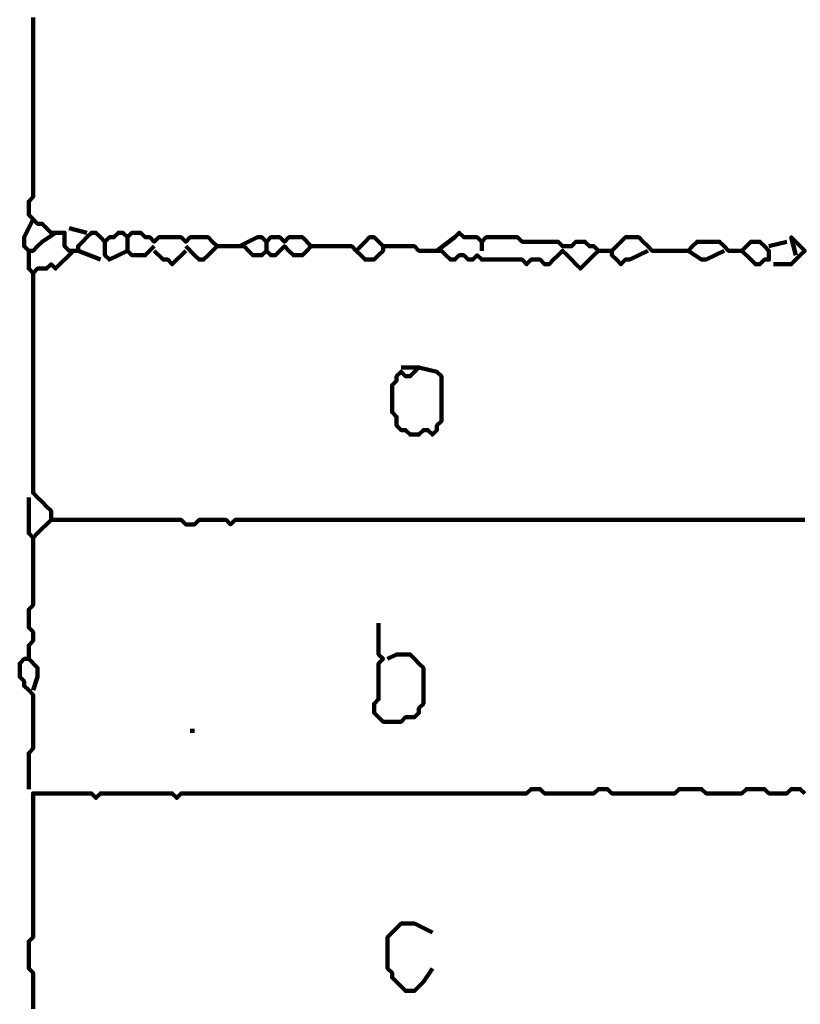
# Model space of a CAD drawing. Header units: metres. Extents: x 1959 to 4131, y 3282 to 4313.
# Tile 45 of 256: x 2120.81 to 2122.41, y 4299.69 to 4301.71. Entities that reach past the tile are written whole.
import ezdxf

# ---------------------------------------------------------------- set-up
doc = ezdxf.new("R2010")
doc.units = ezdxf.units.M
doc.layers.add('P', color=250, linetype='Continuous', lineweight=100)

msp = doc.modelspace()

# ---------------------------------------------------------------- linework, layer by layer
at = {"layer": 'P', "color": 0, "linetype": 'Continuous'}
for points in [[(2120.8353, 4301.7162), (2120.8353, 4301.707), (2120.8353, 4301.6978), (2120.8353, 4301.6885), (2120.8353, 4301.6793), (2120.8353, 4301.6701), (2120.8353, 4301.6608), (2120.8353, 4301.6516), (2120.8353, 4301.6424), (2120.8353, 4301.6331), (2120.8353, 4301.6239), (2120.8353, 4301.6147), (2120.8353, 4301.6054), (2120.8353, 4301.5962), (2120.8353, 4301.587), (2120.8353, 4301.5778), (2120.8353, 4301.5685), (2120.8353, 4301.5593), (2120.8353, 4301.5501), (2120.8353, 4301.5408), (2120.8353, 4301.5316), (2120.8353, 4301.5224), (2120.8353, 4301.5131), (2120.8353, 4301.5039), (2120.8353, 4301.4947), (2120.8353, 4301.4854), (2120.8353, 4301.4762), (2120.8353, 4301.467), (2120.8353, 4301.4578), (2120.8353, 4301.4485), (2120.8353, 4301.4393), (2120.8353, 4301.4301), (2120.8353, 4301.4208), (2120.8353, 4301.4116), (2120.8353, 4301.4024), (2120.8353, 4301.3931), (2120.8353, 4301.3839), (2120.8353, 4301.3747), (2120.8353, 4301.3654), (2120.8353, 4301.3562), (2120.8353, 4301.347), (2120.8261, 4301.3378), (2120.8261, 4301.3285), (2120.8261, 4301.3193), (2120.8261, 4301.3101), (2120.8353, 4301.3008), (2120.8445, 4301.2916), (2120.8538, 4301.2916), (2120.863, 4301.2824), (2120.8722, 4301.2731), (2120.8815, 4301.2731), (2120.8907, 4301.2731), (2120.8999, 4301.2731), (2120.8999, 4301.2639), (2120.8999, 4301.2547), (2120.8999, 4301.2454), (2120.9092, 4301.2362), (2120.9184, 4301.2362), (2120.9276, 4301.2362), (2120.9276, 4301.2454), (2120.9368, 4301.2547), (2120.9461, 4301.2639), (2120.9553, 4301.2731), (2120.9645, 4301.2731), (2120.9738, 4301.2639), (2120.983, 4301.2547), (2120.9922, 4301.2639), (2121.0015, 4301.2639), (2121.0107, 4301.2731), (2121.0199, 4301.2731), (2121.0292, 4301.2639), (2121.0384, 4301.2731), (2121.0476, 4301.2731), (2121.0568, 4301.2731), (2121.0661, 4301.2639), (2121.0753, 4301.2639), (2121.0845, 4301.2547), (2121.0938, 4301.2639), (2121.103, 4301.2639), (2121.1122, 4301.2639), (2121.1215, 4301.2639), (2121.1307, 4301.2639), (2121.1399, 4301.2639), (2121.1492, 4301.2547), (2121.1584, 4301.2639), (2121.1676, 4301.2639), (2121.1768, 4301.2639), (2121.1861, 4301.2639), (2121.1953, 4301.2639), (2121.2045, 4301.2547), (2121.2138, 4301.2454), (2121.2045, 4301.2362), (2121.1953, 4301.227), (2121.1861, 4301.2178), (2121.1768, 4301.2178), (2121.1676, 4301.227), (2121.1492, 4301.2454)], [(2120.8353, 4301.3008), (2120.8168, 4301.2639), (2120.8168, 4301.2547), (2120.8168, 4301.2454), (2120.8261, 4301.2362), (2120.8353, 4301.2362), (2120.8445, 4301.2454), (2120.8538, 4301.2547), (2120.8815, 4301.2731)], [(2120.9092, 4301.2824), (2120.9461, 4301.2731)], [(2121.0292, 4301.2639), (2121.0292, 4301.2362), (2121.0384, 4301.227), (2121.0476, 4301.227), (2121.0568, 4301.227), (2121.0661, 4301.227), (2121.0845, 4301.2454)], [(2121.6661, 4301.2362), (2121.703, 4301.2639), (2121.7122, 4301.2731), (2121.7215, 4301.2639), (2121.7307, 4301.2639), (2121.7399, 4301.2639), (2121.7492, 4301.2639), (2121.7584, 4301.2547), (2121.7676, 4301.2639), (2121.7768, 4301.2639), (2121.7861, 4301.2639), (2121.7953, 4301.2639), (2121.8045, 4301.2639), (2121.8138, 4301.2639), (2121.823, 4301.2639), (2121.8322, 4301.2639), (2121.8415, 4301.2547), (2121.8507, 4301.2547), (2121.8599, 4301.2547), (2121.8692, 4301.2547), (2121.8784, 4301.2547), (2121.8876, 4301.2547), (2121.8968, 4301.2547), (2121.9061, 4301.2547), (2121.9153, 4301.2547), (2121.9245, 4301.2454), (2121.9338, 4301.2454), (2121.943, 4301.2454), (2121.9522, 4301.2547), (2121.9615, 4301.2547), (2121.9707, 4301.2547), (2121.9799, 4301.2454), (2121.9892, 4301.2454), (2121.9984, 4301.2362), (2121.9892, 4301.227), (2121.9799, 4301.2178), (2121.9707, 4301.2085), (2121.9615, 4301.1993), (2121.9522, 4301.2085), (2121.943, 4301.2178), (2121.9338, 4301.227), (2121.9245, 4301.2362), (2121.9153, 4301.227), (2121.9061, 4301.2178), (2121.8968, 4301.2085), (2121.8876, 4301.2085), (2121.8784, 4301.2178), (2121.8692, 4301.2178), (2121.8599, 4301.2178), (2121.8507, 4301.2085), (2121.8415, 4301.2178), (2121.8322, 4301.2178), (2121.823, 4301.2178), (2121.8138, 4301.2178), (2121.8045, 4301.2178), (2121.7953, 4301.2178), (2121.7861, 4301.2178), (2121.7768, 4301.2178), (2121.7676, 4301.2178), (2121.7584, 4301.2178), (2121.7492, 4301.227), (2121.7399, 4301.2178), (2121.7307, 4301.2178), (2121.7215, 4301.227), (2121.7122, 4301.227), (2121.703, 4301.2178), (2121.6938, 4301.2178), (2121.6845, 4301.227), (2121.6753, 4301.2362), (2121.6661, 4301.2362), (2121.6568, 4301.2362), (2121.6476, 4301.2362), (2121.6384, 4301.2362), (2121.6292, 4301.2362), (2121.6199, 4301.2454), (2121.6107, 4301.2454), (2121.6015, 4301.2454), (2121.5922, 4301.2454), (2121.583, 4301.2454), (2121.5738, 4301.2454), (2121.5645, 4301.2454), (2121.5553, 4301.2454), (2121.5553, 4301.2362), (2121.5461, 4301.227), (2121.5368, 4301.2178), (2121.5276, 4301.2178), (2121.5184, 4301.2178), (2121.5092, 4301.227), (2121.4999, 4301.2362), (2121.4907, 4301.2454), (2121.4815, 4301.2454), (2121.4722, 4301.2454), (2121.463, 4301.2454), (2121.4538, 4301.2454), (2121.4445, 4301.2454), (2121.4353, 4301.2454), (2121.4261, 4301.2454), (2121.4168, 4301.2454), (2121.4076, 4301.2454), (2121.3984, 4301.2362), (2121.3892, 4301.227), (2121.3799, 4301.227), (2121.3707, 4301.227), (2121.3615, 4301.2362), (2121.3522, 4301.2454), (2121.343, 4301.2362), (2121.3338, 4301.227), (2121.3245, 4301.227), (2121.3153, 4301.2362), (2121.3061, 4301.227), (2121.2968, 4301.227), (2121.2876, 4301.227), (2121.2784, 4301.2362), (2121.2692, 4301.2454), (2121.2599, 4301.2454), (2121.2507, 4301.2454), (2121.2138, 4301.2454)], [(2121.2599, 4301.2454), (2121.2968, 4301.2639), (2121.3061, 4301.2639), (2121.3153, 4301.2547), (2121.3245, 4301.2639), (2121.3338, 4301.2639), (2121.343, 4301.2639), (2121.3522, 4301.2547), (2121.3615, 4301.2639), (2121.3707, 4301.2639), (2121.3799, 4301.2639), (2121.3892, 4301.2639), (2121.4076, 4301.2454)], [(2121.4999, 4301.2362), (2121.5184, 4301.2547), (2121.5276, 4301.2639), (2121.5368, 4301.2639), (2121.5553, 4301.2454)], [(2122.0999, 4301.2362), (2122.063, 4301.2178), (2122.0538, 4301.2178), (2122.0445, 4301.2085), (2122.0353, 4301.2178), (2122.0261, 4301.227), (2122.0261, 4301.2362), (2122.0353, 4301.2454), (2122.0445, 4301.2547), (2122.0538, 4301.2639), (2122.063, 4301.2639), (2122.0722, 4301.2639), (2122.0815, 4301.2639), (2122.0907, 4301.2547), (2122.0999, 4301.2454), (2122.1092, 4301.2362), (2122.1184, 4301.2362), (2122.1276, 4301.2362), (2122.1368, 4301.2362), (2122.1461, 4301.2362), (2122.1553, 4301.2362), (2122.1645, 4301.2362), (2122.1738, 4301.2362), (2122.183, 4301.2362), (2122.1922, 4301.2454), (2122.2015, 4301.2547), (2122.2107, 4301.2547), (2122.2199, 4301.2547), (2122.2292, 4301.2547), (2122.2384, 4301.2547), (2122.2476, 4301.2547), (2122.2568, 4301.2454), (2122.2661, 4301.2362), (2122.2753, 4301.2362), (2122.2845, 4301.2362), (2122.2938, 4301.2362), (2122.303, 4301.2454), (2122.3122, 4301.2547), (2122.3215, 4301.2547), (2122.3307, 4301.2547), (2122.3399, 4301.2454), (2122.3492, 4301.2362), (2122.3492, 4301.227), (2122.3492, 4301.2178), (2122.3399, 4301.2178), (2122.3307, 4301.2085), (2122.3215, 4301.2085), (2122.3122, 4301.2178), (2122.2938, 4301.2362)], [(2122.4045, 4301.227), (2122.3953, 4301.2639), (2122.4045, 4301.2547), (2122.4138, 4301.2454), (2122.423, 4301.2362), (2122.4138, 4301.227), (2122.4045, 4301.2178), (2122.3953, 4301.2085), (2122.3584, 4301.2085)], [(2120.983, 4301.2547), (2120.983, 4301.227), (2120.9922, 4301.2178), (2121.0292, 4301.2362)], [(2121.3153, 4301.2547), (2121.3153, 4301.2362)], [(2121.7584, 4301.2547), (2121.7584, 4301.2362)], [(2122.3492, 4301.2454), (2122.3861, 4301.2547)], [(2120.8261, 4301.2362), (2120.8261, 4301.1993), (2120.8353, 4301.1901), (2120.8445, 4301.1993), (2120.8538, 4301.1993), (2120.863, 4301.1993), (2120.8722, 4301.2085), (2120.8815, 4301.1993), (2120.9184, 4301.2362)], [(2120.9276, 4301.2362), (2120.9738, 4301.2178)], [(2121.0845, 4301.2362), (2121.103, 4301.2178), (2121.1122, 4301.2178), (2121.1215, 4301.2085), (2121.1492, 4301.2362)], [(2121.9984, 4301.2362), (2122.0261, 4301.2362)], [(2122.183, 4301.2362), (2122.2107, 4301.2178), (2122.2199, 4301.2178), (2122.2568, 4301.2362)], [(2120.8353, 4301.1901), (2120.8353, 4301.1531), (2120.8353, 4301.1439), (2120.8353, 4301.1347), (2120.8353, 4301.1254), (2120.8353, 4301.1162), (2120.8353, 4301.107), (2120.8353, 4301.0978), (2120.8353, 4301.0885), (2120.8353, 4301.0793), (2120.8353, 4301.0701), (2120.8353, 4301.0608), (2120.8353, 4301.0516), (2120.8353, 4301.0424), (2120.8353, 4301.0331), (2120.8353, 4301.0239), (2120.8353, 4301.0147), (2120.8353, 4301.0054), (2120.8353, 4300.9962), (2120.8353, 4300.987), (2120.8353, 4300.9778), (2120.8353, 4300.9685), (2120.8353, 4300.9593), (2120.8353, 4300.9501), (2120.8353, 4300.9408), (2120.8353, 4300.9316), (2120.8353, 4300.9224), (2120.8353, 4300.9131), (2120.8353, 4300.9039), (2120.8353, 4300.8947), (2120.8353, 4300.8854), (2120.8353, 4300.8762), (2120.8353, 4300.867), (2120.8353, 4300.8578), (2120.8353, 4300.8485), (2120.8353, 4300.8393), (2120.8353, 4300.8301), (2120.8353, 4300.8208), (2120.8353, 4300.8116), (2120.8353, 4300.8024), (2120.8353, 4300.7931), (2120.8353, 4300.7839), (2120.8353, 4300.7747), (2120.8353, 4300.7654), (2120.8353, 4300.7562), (2120.8353, 4300.747), (2120.8353, 4300.7378), (2120.8445, 4300.7285), (2120.8538, 4300.7193), (2120.863, 4300.7101), (2120.8722, 4300.7008), (2120.8722, 4300.6916), (2120.8722, 4300.6824), (2120.8815, 4300.6824), (2120.8907, 4300.6824), (2120.8999, 4300.6824), (2120.9092, 4300.6824), (2120.9184, 4300.6824), (2120.9276, 4300.6824), (2120.9368, 4300.6824), (2120.9461, 4300.6824), (2120.9553, 4300.6824), (2120.9645, 4300.6824), (2120.9738, 4300.6824), (2120.983, 4300.6824), (2120.9922, 4300.6824), (2121.0015, 4300.6824), (2121.0107, 4300.6824), (2121.0199, 4300.6824), (2121.0292, 4300.6824), (2121.0384, 4300.6824), (2121.0476, 4300.6824), (2121.0568, 4300.6824), (2121.0661, 4300.6824), (2121.0753, 4300.6824), (2121.0845, 4300.6824), (2121.0938, 4300.6824), (2121.103, 4300.6824), (2121.1122, 4300.6824), (2121.1215, 4300.6824), (2121.1307, 4300.6824), (2121.1399, 4300.6824), (2121.1492, 4300.6731), (2121.1584, 4300.6731), (2121.1676, 4300.6731), (2121.1768, 4300.6824), (2121.1861, 4300.6824), (2121.1953, 4300.6824), (2121.2045, 4300.6824), (2121.2138, 4300.6824), (2121.223, 4300.6824), (2121.2322, 4300.6824), (2121.2415, 4300.6731), (2121.2507, 4300.6824), (2121.2599, 4300.6824), (2121.2692, 4300.6824), (2121.2784, 4300.6824), (2121.2876, 4300.6824), (2121.2968, 4300.6824), (2121.3061, 4300.6824), (2121.3153, 4300.6824), (2121.3245, 4300.6824), (2121.3338, 4300.6824), (2121.343, 4300.6824), (2121.3522, 4300.6824), (2121.3615, 4300.6824), (2121.3707, 4300.6824), (2121.3799, 4300.6824), (2121.3892, 4300.6824), (2121.3984, 4300.6824), (2121.4076, 4300.6824), (2121.4168, 4300.6824), (2121.4261, 4300.6824), (2121.4353, 4300.6824), (2121.4445, 4300.6824), (2121.4538, 4300.6824), (2121.463, 4300.6824), (2121.4722, 4300.6824), (2121.4815, 4300.6824), (2121.4907, 4300.6824), (2121.4999, 4300.6824), (2121.5092, 4300.6824), (2121.5184, 4300.6824), (2121.5276, 4300.6824), (2121.5368, 4300.6824), (2121.5461, 4300.6824), (2121.5553, 4300.6824), (2121.5645, 4300.6824), (2121.5738, 4300.6824), (2121.583, 4300.6824), (2121.5922, 4300.6824), (2121.6015, 4300.6824), (2121.6107, 4300.6824), (2121.6199, 4300.6824), (2121.6292, 4300.6824), (2121.6384, 4300.6824), (2121.6476, 4300.6824), (2121.6568, 4300.6824), (2121.6661, 4300.6824), (2121.6753, 4300.6824), (2121.6845, 4300.6824), (2121.6938, 4300.6824), (2121.703, 4300.6824), (2121.7122, 4300.6824), (2121.7215, 4300.6824), (2121.7307, 4300.6824), (2121.7399, 4300.6824), (2121.7492, 4300.6824), (2121.7584, 4300.6824), (2121.7676, 4300.6824), (2121.7768, 4300.6824), (2121.7861, 4300.6824), (2121.7953, 4300.6824), (2121.8045, 4300.6824), (2121.8138, 4300.6824), (2121.823, 4300.6824), (2121.8322, 4300.6824), (2121.8415, 4300.6824), (2121.8507, 4300.6824), (2121.8599, 4300.6824), (2121.8692, 4300.6824), (2121.8784, 4300.6824), (2121.8876, 4300.6824), (2121.8968, 4300.6824), (2121.9061, 4300.6824), (2121.9153, 4300.6824), (2121.9245, 4300.6824), (2121.9338, 4300.6824), (2121.943, 4300.6824), (2121.9522, 4300.6824), (2121.9615, 4300.6824), (2121.9707, 4300.6824), (2121.9799, 4300.6824), (2121.9892, 4300.6824), (2121.9984, 4300.6824), (2122.0076, 4300.6824), (2122.0168, 4300.6824), (2122.0261, 4300.6824), (2122.0353, 4300.6824), (2122.0445, 4300.6824), (2122.0538, 4300.6824), (2122.063, 4300.6824), (2122.0722, 4300.6824), (2122.0815, 4300.6824), (2122.0907, 4300.6824), (2122.0999, 4300.6824), (2122.1092, 4300.6824), (2122.1184, 4300.6824), (2122.1276, 4300.6824), (2122.1368, 4300.6824), (2122.1461, 4300.6824), (2122.1553, 4300.6824), (2122.1645, 4300.6824), (2122.1738, 4300.6824), (2122.183, 4300.6824), (2122.1922, 4300.6824), (2122.2015, 4300.6824), (2122.2107, 4300.6824), (2122.2199, 4300.6824), (2122.2292, 4300.6824), (2122.2384, 4300.6824), (2122.2476, 4300.6824), (2122.2568, 4300.6824), (2122.2661, 4300.6824), (2122.2753, 4300.6824), (2122.2845, 4300.6824), (2122.2938, 4300.6824), (2122.303, 4300.6824), (2122.3122, 4300.6824), (2122.3215, 4300.6824), (2122.3307, 4300.6824), (2122.3399, 4300.6824), (2122.3492, 4300.6824), (2122.3584, 4300.6824), (2122.3676, 4300.6824), (2122.3768, 4300.6824), (2122.3861, 4300.6824), (2122.3953, 4300.6824), (2122.4045, 4300.6824), (2122.4138, 4300.6824), (2122.423, 4300.6824)], [(2121.5922, 4300.9962), (2121.6292, 4300.9962), (2121.6199, 4300.987), (2121.6107, 4300.9778), (2121.6015, 4300.9778), (2121.5922, 4300.987), (2121.583, 4300.9778), (2121.583, 4300.9685), (2121.5738, 4300.9593), (2121.5738, 4300.9501), (2121.5738, 4300.9408), (2121.5738, 4300.9316), (2121.5738, 4300.9224), (2121.5738, 4300.9131), (2121.5738, 4300.9039), (2121.583, 4300.8947), (2121.583, 4300.8854), (2121.583, 4300.8762), (2121.5922, 4300.867), (2121.6015, 4300.867), (2121.6107, 4300.8578), (2121.6199, 4300.8578), (2121.6292, 4300.8578), (2121.6384, 4300.867), (2121.6476, 4300.867), (2121.6568, 4300.8578), (2121.6661, 4300.867), (2121.6661, 4300.8762), (2121.6753, 4300.8854), (2121.6753, 4300.8947), (2121.6753, 4300.9039), (2121.6753, 4300.9131), (2121.6753, 4300.9224), (2121.6753, 4300.9316), (2121.6753, 4300.9408), (2121.6753, 4300.9501), (2121.6753, 4300.9593), (2121.6753, 4300.9685), (2121.6753, 4300.9778), (2121.6661, 4300.987), (2121.6292, 4300.9962)], [(2120.8261, 4300.7285), (2120.8261, 4300.6916), (2120.8261, 4300.6824), (2120.8261, 4300.6731), (2120.8261, 4300.6639), (2120.8261, 4300.6547), (2120.8353, 4300.6454), (2120.8445, 4300.6547), (2120.8722, 4300.6824)], [(2120.8353, 4300.6454), (2120.8353, 4300.6085), (2120.8353, 4300.5993), (2120.8353, 4300.5901), (2120.8353, 4300.5808), (2120.8353, 4300.5716), (2120.8353, 4300.5624), (2120.8353, 4300.5531), (2120.8353, 4300.5439), (2120.8353, 4300.5347), (2120.8353, 4300.5254), (2120.8353, 4300.5162), (2120.8353, 4300.507), (2120.8261, 4300.4978), (2120.8261, 4300.4885), (2120.8261, 4300.4793), (2120.8261, 4300.4701), (2120.8261, 4300.4608), (2120.8353, 4300.4516), (2120.8353, 4300.4424), (2120.8353, 4300.4331), (2120.8261, 4300.4239), (2120.8261, 4300.4147), (2120.8261, 4300.4054), (2120.8261, 4300.3962), (2120.8168, 4300.3962), (2120.8076, 4300.387), (2120.8076, 4300.3778), (2120.8076, 4300.3685), (2120.8076, 4300.3593), (2120.8168, 4300.3501), (2120.8168, 4300.3408), (2120.8261, 4300.3316), (2120.8353, 4300.3224), (2120.8353, 4300.3131), (2120.8353, 4300.3039), (2120.8353, 4300.2947), (2120.8353, 4300.2854), (2120.8353, 4300.2762), (2120.8353, 4300.267), (2120.8353, 4300.2578), (2120.8353, 4300.2485), (2120.8353, 4300.2393), (2120.8353, 4300.2301), (2120.8353, 4300.2208), (2120.8353, 4300.2116), (2120.8261, 4300.2024), (2120.8261, 4300.1931), (2120.8261, 4300.1839), (2120.8261, 4300.1747), (2120.8261, 4300.1654), (2120.8261, 4300.1562), (2120.8261, 4300.1285)], [(2121.5461, 4300.4701), (2121.5461, 4300.4331), (2121.5461, 4300.4239), (2121.5461, 4300.4147), (2121.5461, 4300.4054), (2121.5553, 4300.3962), (2121.5461, 4300.387), (2121.5461, 4300.3778), (2121.5461, 4300.3685), (2121.5461, 4300.3593), (2121.5461, 4300.3501), (2121.5461, 4300.3408), (2121.5461, 4300.3316), (2121.5461, 4300.3224), (2121.5461, 4300.3131), (2121.5368, 4300.3039), (2121.5368, 4300.2947), (2121.5368, 4300.2854), (2121.5461, 4300.2762), (2121.5553, 4300.267), (2121.5645, 4300.267), (2121.5738, 4300.267), (2121.583, 4300.267), (2121.5922, 4300.267), (2121.6015, 4300.2762), (2121.6107, 4300.2762), (2121.6199, 4300.2762), (2121.6292, 4300.2854), (2121.6292, 4300.2947), (2121.6384, 4300.3039), (2121.6384, 4300.3131), (2121.6384, 4300.3224), (2121.6384, 4300.3316), (2121.6384, 4300.3408), (2121.6384, 4300.3501), (2121.6384, 4300.3593), (2121.6384, 4300.3685), (2121.6384, 4300.3778), (2121.6292, 4300.387), (2121.6199, 4300.3962), (2121.6107, 4300.4054), (2121.6015, 4300.4054), (2121.5922, 4300.4054), (2121.583, 4300.4054), (2121.5645, 4300.3962)], [(2120.8261, 4300.3962), (2120.8445, 4300.3778), (2120.8445, 4300.3685), (2120.8445, 4300.3593), (2120.8353, 4300.3316)], [(2121.1584, 4300.2485), (2121.1676, 4300.2485)], [(2122.423, 4300.1193), (2122.4138, 4300.1285), (2122.4045, 4300.1285), (2122.3953, 4300.1285), (2122.3861, 4300.1193), (2122.3768, 4300.1193), (2122.3676, 4300.1193), (2122.3584, 4300.1193), (2122.3492, 4300.1193), (2122.3399, 4300.1285), (2122.3307, 4300.1285), (2122.3215, 4300.1285), (2122.3122, 4300.1285), (2122.303, 4300.1285), (2122.2938, 4300.1193), (2122.2845, 4300.1193), (2122.2753, 4300.1193), (2122.2661, 4300.1193), (2122.2568, 4300.1193), (2122.2476, 4300.1193), (2122.2384, 4300.1193), (2122.2292, 4300.1193), (2122.2199, 4300.1193), (2122.2107, 4300.1285), (2122.2015, 4300.1285), (2122.1922, 4300.1285), (2122.183, 4300.1285), (2122.1738, 4300.1285), (2122.1645, 4300.1285), (2122.1553, 4300.1193), (2122.1461, 4300.1193), (2122.1368, 4300.1193), (2122.1276, 4300.1193), (2122.1184, 4300.1193), (2122.1092, 4300.1193), (2122.0999, 4300.1193), (2122.0907, 4300.1193), (2122.0815, 4300.1193), (2122.0722, 4300.1193), (2122.063, 4300.1193), (2122.0538, 4300.1193), (2122.0445, 4300.1193), (2122.0353, 4300.1193), (2122.0261, 4300.1193), (2122.0168, 4300.1285), (2122.0076, 4300.1285), (2121.9984, 4300.1285), (2121.9892, 4300.1193), (2121.9799, 4300.1193), (2121.9707, 4300.1193), (2121.9615, 4300.1193), (2121.9522, 4300.1193), (2121.943, 4300.1193), (2121.9338, 4300.1193), (2121.9245, 4300.1193), (2121.9153, 4300.1193), (2121.9061, 4300.1193), (2121.8968, 4300.1193), (2121.8876, 4300.1193), (2121.8784, 4300.1285), (2121.8692, 4300.1285), (2121.8599, 4300.1285), (2121.8507, 4300.1193), (2121.8415, 4300.1193), (2121.8322, 4300.1193), (2121.823, 4300.1193), (2121.8138, 4300.1193), (2121.8045, 4300.1193), (2121.7953, 4300.1193), (2121.7861, 4300.1193), (2121.7768, 4300.1193), (2121.7676, 4300.1193), (2121.7584, 4300.1193), (2121.7492, 4300.1193), (2121.7399, 4300.1193), (2121.7307, 4300.1193), (2121.7215, 4300.1193), (2121.7122, 4300.1193), (2121.703, 4300.1193), (2121.6938, 4300.1193), (2121.6845, 4300.1193), (2121.6753, 4300.1193), (2121.6661, 4300.1193), (2121.6568, 4300.1193), (2121.6476, 4300.1193), (2121.6384, 4300.1193), (2121.6292, 4300.1193), (2121.6199, 4300.1193), (2121.6107, 4300.1193), (2121.6015, 4300.1193), (2121.5922, 4300.1193), (2121.583, 4300.1193), (2121.5738, 4300.1193), (2121.5645, 4300.1193), (2121.5553, 4300.1193), (2121.5461, 4300.1193), (2121.5368, 4300.1193), (2121.5276, 4300.1193), (2121.5184, 4300.1193), (2121.5092, 4300.1193), (2121.4999, 4300.1193), (2121.4907, 4300.1193), (2121.4815, 4300.1193), (2121.4722, 4300.1193), (2121.463, 4300.1193), (2121.4538, 4300.1193), (2121.4445, 4300.1193), (2121.4353, 4300.1193), (2121.4261, 4300.1193), (2121.4168, 4300.1193), (2121.4076, 4300.1193), (2121.3984, 4300.1193), (2121.3892, 4300.1193), (2121.3799, 4300.1193), (2121.3707, 4300.1193), (2121.3615, 4300.1193), (2121.3522, 4300.1193), (2121.343, 4300.1193), (2121.3338, 4300.1193), (2121.3245, 4300.1193), (2121.3153, 4300.1193), (2121.3061, 4300.1193), (2121.2968, 4300.1193), (2121.2876, 4300.1193), (2121.2784, 4300.1193), (2121.2692, 4300.1193), (2121.2599, 4300.1193), (2121.2507, 4300.1193), (2121.2415, 4300.1193), (2121.2322, 4300.1193), (2121.223, 4300.1193), (2121.2138, 4300.1193), (2121.2045, 4300.1193), (2121.1953, 4300.1193), (2121.1861, 4300.1193), (2121.1768, 4300.1193), (2121.1676, 4300.1193), (2121.1584, 4300.1193), (2121.1492, 4300.1193), (2121.1399, 4300.1193), (2121.1307, 4300.1101), (2121.1215, 4300.1193), (2121.1122, 4300.1193), (2121.103, 4300.1193), (2121.0938, 4300.1193), (2121.0845, 4300.1193), (2121.0753, 4300.1193), (2121.0661, 4300.1193), (2121.0568, 4300.1193), (2121.0476, 4300.1193), (2121.0384, 4300.1193), (2121.0292, 4300.1193), (2121.0199, 4300.1193), (2121.0107, 4300.1193), (2121.0015, 4300.1193), (2120.9922, 4300.1193), (2120.983, 4300.1193), (2120.9738, 4300.1193), (2120.9645, 4300.1101), (2120.9553, 4300.1193), (2120.9461, 4300.1193), (2120.9368, 4300.1193), (2120.9276, 4300.1193), (2120.9184, 4300.1193), (2120.9092, 4300.1193), (2120.8999, 4300.1193), (2120.8907, 4300.1193), (2120.8815, 4300.1193), (2120.8722, 4300.1193), (2120.863, 4300.1193), (2120.8538, 4300.1193), (2120.8445, 4300.1193), (2120.8353, 4300.1193), (2120.8353, 4300.1101), (2120.8353, 4300.1008), (2120.8353, 4300.0916), (2120.8353, 4300.0824), (2120.8353, 4300.0731), (2120.8353, 4300.0639), (2120.8353, 4300.0547), (2120.8353, 4300.0454), (2120.8353, 4300.0362), (2120.8353, 4300.027), (2120.8353, 4300.0178), (2120.8353, 4300.0085), (2120.8353, 4299.9993), (2120.8353, 4299.9901), (2120.8353, 4299.9808), (2120.8353, 4299.9716), (2120.8353, 4299.9624), (2120.8353, 4299.9531), (2120.8353, 4299.9439), (2120.8353, 4299.9347), (2120.8353, 4299.9254), (2120.8353, 4299.9162), (2120.8353, 4299.907), (2120.8353, 4299.8978), (2120.8353, 4299.8885), (2120.8353, 4299.8793), (2120.8353, 4299.8701), (2120.8353, 4299.8608), (2120.8353, 4299.8516), (2120.8353, 4299.8424), (2120.8353, 4299.8331), (2120.8353, 4299.8239), (2120.8261, 4299.8147), (2120.8261, 4299.8054), (2120.8261, 4299.7962), (2120.8261, 4299.787), (2120.8261, 4299.7778), (2120.8261, 4299.7685), (2120.8261, 4299.7593), (2120.8353, 4299.7501), (2120.8353, 4299.7408), (2120.8353, 4299.7316), (2120.8353, 4299.7224), (2120.8353, 4299.7131), (2120.8353, 4299.7039), (2120.8353, 4299.6947), (2120.8353, 4299.6854), (2120.8353, 4299.6762)], [(2121.6568, 4299.7593), (2121.6384, 4299.7316), (2121.6292, 4299.7224), (2121.6199, 4299.7131), (2121.6107, 4299.7131), (2121.6015, 4299.7131), (2121.5922, 4299.7224), (2121.583, 4299.7316), (2121.5738, 4299.7408), (2121.5738, 4299.7501), (2121.5645, 4299.7593), (2121.5645, 4299.7685), (2121.5645, 4299.7778), (2121.5645, 4299.787), (2121.5645, 4299.7962), (2121.5645, 4299.8054), (2121.5645, 4299.8147), (2121.5645, 4299.8239), (2121.5738, 4299.8331), (2121.583, 4299.8424), (2121.5922, 4299.8516), (2121.6015, 4299.8516), (2121.6107, 4299.8516), (2121.6199, 4299.8516), (2121.6568, 4299.8331)]]:
    msp.add_lwpolyline(points, dxfattribs=at)

doc.saveas('drawing.dxf')
